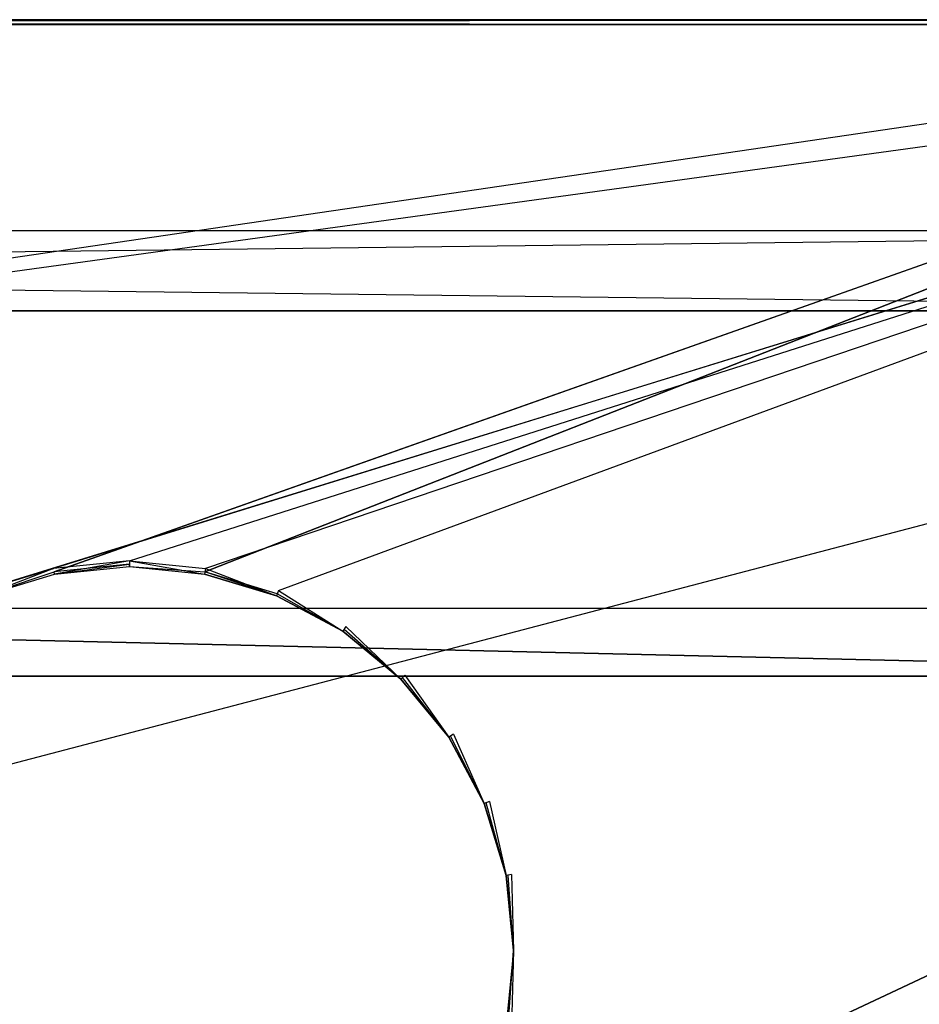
# Model space of a CAD drawing. Extents: x -1.6 to 0, y -0.5 to 0.
# Tile 27 of 29: x -0.43 to -0.21, y -0.23 to 0. Entities that reach past the tile are written whole.
import ezdxf

# ---------------------------------------------------------------- set-up
doc = ezdxf.new("R2010")
doc.units = 0
for name, color, linetype in [('L12_KORPUS_LEGATO_BO_X_15620__Y', 7, 'CONTINUOUS'), ('L13_KORPUS_LEGATO_RWT_X_15620__', 7, 'CONTINUOUS'), ('L23_DRAWERBOX_LEGATO_REL_3_X_68', 7, 'CONTINUOUS'), ('L24_DRAWERBOX_LEGATO_REL_2_X_68', 7, 'CONTINUOUS'), ('L9_PLATTE_LEGATO_N_B11700__0___', 7, 'CONTINUOUS')]:
    doc.layers.add(name, color=color, linetype=linetype)

msp = doc.modelspace()

# ---------------------------------------------------------------- linework, layer by layer
at = {"layer": 'L12_KORPUS_LEGATO_BO_X_15620__Y', "color": 8}
for points, invisible_edges in [([(-0.019, -0.4785, 0.02), (-1.581, -0.069, 0.02), (-1.581, -0.4785, 0.02), (-0.019, -0.4785, 0.02)], 13), ([(-1.581, -0.069, 0.02), (-0.019, -0.4785, 0.02), (-0.019, -0.069, 0.02), (-1.581, -0.069, 0.02)], 14), ([(-0.019, -0.069, 0.001), (-1.581, -0.4785, 0.001), (-1.581, -0.069, 0.001), (-0.019, -0.069, 0.001)], 13), ([(-1.581, -0.4785, 0.001), (-0.019, -0.069, 0.001), (-0.019, -0.4785, 0.001), (-1.581, -0.4785, 0.001)], 14), ([(-1.581, -0.069, 0.02), (-0.019, -0.069, 0.001), (-1.581, -0.069, 0.001), (-1.581, -0.069, 0.02)], 13), ([(-0.019, -0.069, 0.001), (-1.581, -0.069, 0.02), (-0.019, -0.069, 0.02), (-0.019, -0.069, 0.001)], 14)]:
    msp.add_3dface(points, dxfattribs=dict(at, invisible_edges=invisible_edges))
at = {"layer": 'L13_KORPUS_LEGATO_RWT_X_15620__', "color": 8}
for points, invisible_edges in [([(-1.581, -0.05, 0.1605), (-0.019, -0.05, 0.0005), (-1.581, -0.05, 0.0005), (-1.581, -0.05, 0.1605)], 13), ([(-0.019, -0.05, 0.0005), (-1.581, -0.05, 0.1605), (-0.019, -0.05, 0.1605), (-0.019, -0.05, 0.0005)], 14), ([(-0.019, -0.05, 0.0005), (-1.581, -0.069, 0.0005), (-1.581, -0.05, 0.0005), (-0.019, -0.05, 0.0005)], 13), ([(-1.581, -0.069, 0.0005), (-0.019, -0.05, 0.0005), (-0.019, -0.069, 0.0005), (-1.581, -0.069, 0.0005)], 14), ([(-0.019, -0.069, 0.1605), (-1.581, -0.05, 0.1605), (-1.581, -0.069, 0.1605), (-0.019, -0.069, 0.1605)], 13), ([(-1.581, -0.05, 0.1605), (-0.019, -0.069, 0.1605), (-0.019, -0.05, 0.1605), (-1.581, -0.05, 0.1605)], 14), ([(-0.019, -0.069, 0.1605), (-1.581, -0.069, 0.0005), (-0.019, -0.069, 0.0005), (-0.019, -0.069, 0.1605)], 13), ([(-1.581, -0.069, 0.0005), (-0.019, -0.069, 0.1605), (-1.581, -0.069, 0.1605), (-1.581, -0.069, 0.0005)], 14)]:
    msp.add_3dface(points, dxfattribs=dict(at, invisible_edges=invisible_edges))
at = {"layer": 'L23_DRAWERBOX_LEGATO_REL_3_X_68', "color": 8}
for points, invisible_edges in [([(-0.749015, -0.1555, 0.048), (-0.060485, -0.1555, 0.032), (-0.749015, -0.1555, 0.032), (-0.749015, -0.1555, 0.048)], 13), ([(-0.060485, -0.1555, 0.032), (-0.749015, -0.1555, 0.048), (-0.060485, -0.1555, 0.048), (-0.060485, -0.1555, 0.032)], 14), ([(-0.749015, -0.4795, 0.048), (-0.060485, -0.1555, 0.048), (-0.749015, -0.1555, 0.048), (-0.749015, -0.4795, 0.048)], 13), ([(-0.060485, -0.1555, 0.048), (-0.749015, -0.4795, 0.048), (-0.060485, -0.4795, 0.048), (-0.060485, -0.1555, 0.048)], 14), ([(-0.060485, -0.1555, 0.032), (-0.749015, -0.4795, 0.032), (-0.749015, -0.1555, 0.032), (-0.060485, -0.1555, 0.032)], 13), ([(-0.749015, -0.4795, 0.032), (-0.060485, -0.1555, 0.032), (-0.060485, -0.4795, 0.032), (-0.749015, -0.4795, 0.032)], 14)]:
    msp.add_3dface(points, dxfattribs=dict(at, invisible_edges=invisible_edges))
at = {"layer": 'L24_DRAWERBOX_LEGATO_REL_2_X_68', "color": 8}
for points, invisible_edges in [([(-0.060485, -0.1555, 0.167), (-0.749015, -0.1395, 0.167), (-0.749015, -0.1555, 0.167), (-0.060485, -0.1555, 0.167)], 13), ([(-0.749015, -0.1395, 0.167), (-0.060485, -0.1555, 0.167), (-0.060485, -0.1395, 0.167), (-0.749015, -0.1395, 0.167)], 14), ([(-0.749015, -0.1395, 0.032), (-0.060485, -0.1395, 0.167), (-0.060485, -0.1395, 0.032), (-0.749015, -0.1395, 0.032)], 13), ([(-0.060485, -0.1395, 0.167), (-0.749015, -0.1395, 0.032), (-0.749015, -0.1395, 0.167), (-0.060485, -0.1395, 0.167)], 14), ([(-0.749015, -0.1395, 0.032), (-0.060485, -0.1555, 0.032), (-0.749015, -0.1555, 0.032), (-0.749015, -0.1395, 0.032)], 13), ([(-0.060485, -0.1555, 0.032), (-0.749015, -0.1395, 0.032), (-0.060485, -0.1395, 0.032), (-0.060485, -0.1555, 0.032)], 14), ([(-0.060485, -0.1555, 0.167), (-0.749015, -0.1555, 0.032), (-0.060485, -0.1555, 0.032), (-0.060485, -0.1555, 0.167)], 13), ([(-0.749015, -0.1555, 0.032), (-0.060485, -0.1555, 0.167), (-0.749015, -0.1555, 0.167), (-0.749015, -0.1555, 0.032)], 14)]:
    msp.add_3dface(points, dxfattribs=dict(at, invisible_edges=invisible_edges))
at = {"layer": 'L9_PLATTE_LEGATO_N_B11700__0___', "color": 8}
for points, invisible_edges in [([(-1.598322, 0, 0.378361), (-0.00192, 0, 0.374378), (-1.598322, 0, 0.374378), (-1.598322, 0, 0.378361)], 13), ([(-0.00192, 0, 0.374378), (-1.598322, 0, 0.378361), (-0.00192, 0, 0.378361), (-0.00192, 0, 0.374378)], 14), ([(-1.598322, 0, 0.38), (-0.00192, 0, 0.378361), (-1.598322, 0, 0.378361), (-1.598322, 0, 0.38)], 13), ([(-0.00192, 0, 0.378361), (-1.598322, 0, 0.38), (-0.00192, 0, 0.38), (-0.00192, 0, 0.378361)], 14), ([(-1.598322, 0, 0.3732), (-0.002934, 0, 0.372564), (-1.597308, 0, 0.372564), (-1.598322, 0, 0.3732)], 13), ([(-0.002934, 0, 0.372564), (-1.598322, 0, 0.3732), (-0.00192, 0, 0.3732), (-0.002934, 0, 0.372564)], 14), ([(-1.598322, 0, 0.374378), (-0.00192, 0, 0.3732), (-1.598322, 0, 0.3732), (-1.598322, 0, 0.374378)], 13), ([(-0.00192, 0, 0.3732), (-1.598322, 0, 0.374378), (-0.00192, 0, 0.374378), (-0.00192, 0, 0.3732)], 14), ([(-0.00192, -0.001197, 0.38), (-1.598322, 0, 0.38), (-1.598322, -0.001197, 0.38), (-0.00192, -0.001197, 0.38)], 13), ([(-1.598322, 0, 0.38), (-0.00192, -0.001197, 0.38), (-0.00192, 0, 0.38), (-1.598322, 0, 0.38)], 14), ([(-1.597308, 0, 0.372564), (-0.049961, 0, 0.343069), (-1.550281, 0, 0.343069), (-1.597308, 0, 0.372564)], 13), ([(-0.049961, 0, 0.343069), (-1.597308, 0, 0.372564), (-0.002934, 0, 0.372564), (-0.049961, 0, 0.343069)], 14), ([(-1.550281, 0, 0.343069), (-0.051665, 0, 0.342), (-1.548577, 0, 0.342), (-1.550281, 0, 0.343069)], 13), ([(-0.051665, 0, 0.342), (-1.550281, 0, 0.343069), (-0.049961, 0, 0.343069), (-0.051665, 0, 0.342)], 14), ([(-0.051665, 0, 0.342), (-1.548577, -0.001197, 0.342), (-1.548577, 0, 0.342), (-0.051665, 0, 0.342)], 13), ([(-1.548577, -0.001197, 0.342), (-0.051665, 0, 0.342), (-0.051665, -0.001197, 0.342), (-1.548577, -0.001197, 0.342)], 14), ([(-1.598322, -0.220523, 0.38), (-0.00192, -0.001197, 0.38), (-1.598322, -0.001197, 0.38), (-1.598322, -0.220523, 0.38)], 13), ([(-0.00192, -0.001197, 0.38), (-1.598322, -0.220523, 0.38), (-0.435557, -0.135245, 0.38), (-0.00192, -0.001197, 0.38)], 10), ([(-0.051665, -0.001197, 0.342), (-1.548577, -0.220523, 0.342), (-1.548577, -0.001197, 0.342), (-0.051665, -0.001197, 0.342)], 13), ([(-1.548577, -0.220523, 0.342), (-0.051665, -0.001197, 0.342), (-0.435247, -0.135991, 0.342), (-1.548577, -0.220523, 0.342)], 10), ([(-0.00192, -0.001197, 0.38), (-0.435557, -0.135245, 0.38), (-0.418241, -0.129992, 0.38), (-0.00192, -0.001197, 0.38)], 13), ([(-0.435247, -0.135991, 0.342), (-0.051665, -0.001197, 0.342), (-0.418083, -0.130785, 0.342), (-0.435247, -0.135991, 0.342)], 13), ([(-0.00192, -0.001197, 0.38), (-0.418241, -0.129992, 0.38), (-0.400233, -0.128218, 0.38), (-0.00192, -0.001197, 0.38)], 10), ([(-0.418083, -0.130785, 0.342), (-0.051665, -0.001197, 0.342), (-0.400233, -0.129027, 0.342), (-0.418083, -0.130785, 0.342)], 10), ([(-0.00192, -0.001197, 0.38), (-0.400233, -0.128218, 0.38), (-0.382226, -0.129992, 0.38), (-0.00192, -0.001197, 0.38)], 13), ([(-0.400233, -0.129027, 0.342), (-0.051665, -0.001197, 0.342), (-0.382383, -0.130785, 0.342), (-0.400233, -0.129027, 0.342)], 13), ([(-0.382383, -0.130785, 0.342), (-0.051665, -0.001197, 0.342), (-0.365219, -0.135991, 0.342), (-0.382383, -0.130785, 0.342)], 10), ([(-0.00192, -0.001197, 0.38), (-0.382226, -0.129992, 0.38), (-0.36491, -0.135245, 0.38), (-0.00192, -0.001197, 0.38)], 10), ([(-0.365219, -0.135991, 0.342), (-0.051665, -0.001197, 0.342), (-0.349401, -0.144447, 0.342), (-0.365219, -0.135991, 0.342)], 15), ([(-0.00192, -0.001197, 0.38), (-0.36491, -0.135245, 0.38), (-0.348952, -0.143774, 0.38), (-0.00192, -0.001197, 0.38)], 15), ([(-0.349401, -0.144447, 0.342), (-0.051665, -0.001197, 0.342), (-0.335536, -0.155825, 0.342), (-0.349401, -0.144447, 0.342)], 15), ([(-0.00192, -0.001197, 0.38), (-0.348952, -0.143774, 0.38), (-0.334964, -0.155254, 0.38), (-0.00192, -0.001197, 0.38)], 15), ([(-0.335536, -0.155825, 0.342), (-0.051665, -0.001197, 0.342), (-0.324157, -0.16969, 0.342), (-0.335536, -0.155825, 0.342)], 15), ([(-0.00192, -0.001197, 0.38), (-0.334964, -0.155254, 0.38), (-0.323485, -0.169241, 0.38), (-0.00192, -0.001197, 0.38)], 15), ([(-0.324157, -0.16969, 0.342), (-0.051665, -0.001197, 0.342), (-0.315702, -0.185509, 0.342), (-0.324157, -0.16969, 0.342)], 15), ([(-0.00192, -0.001197, 0.38), (-0.323485, -0.169241, 0.38), (-0.314955, -0.185199, 0.38), (-0.00192, -0.001197, 0.38)], 15), ([(-0.315702, -0.185509, 0.342), (-0.051665, -0.001197, 0.342), (-0.310495, -0.202673, 0.342), (-0.315702, -0.185509, 0.342)], 15), ([(-0.00192, -0.001197, 0.38), (-0.314955, -0.185199, 0.38), (-0.309703, -0.202515, 0.38), (-0.00192, -0.001197, 0.38)], 15), ([(-0.310495, -0.202673, 0.342), (-0.051665, -0.001197, 0.342), (-0.308737, -0.220523, 0.342), (-0.310495, -0.202673, 0.342)], 15), ([(-0.00192, -0.001197, 0.38), (-0.309703, -0.202515, 0.38), (-0.307929, -0.220523, 0.38), (-0.00192, -0.001197, 0.38)], 15), ([(-0.308737, -0.220523, 0.342), (-0.051665, -0.001197, 0.342), (-0.051665, -0.220523, 0.342), (-0.308737, -0.220523, 0.342)], 15), ([(-0.00192, -0.001197, 0.38), (-0.307929, -0.220523, 0.38), (-0.00192, -0.220523, 0.38), (-0.00192, -0.001197, 0.38)], 15), ([(-0.417976, -0.131322, 0.38), (-0.400233, -0.128218, 0.38), (-0.418241, -0.129992, 0.38), (-0.417976, -0.131322, 0.38)], 13), ([(-0.400233, -0.128218, 0.38), (-0.417976, -0.131322, 0.38), (-0.400233, -0.129575, 0.38), (-0.400233, -0.128218, 0.38)], 14), ([(-0.38249, -0.131322, 0.38), (-0.400233, -0.128218, 0.38), (-0.400233, -0.129575, 0.38), (-0.38249, -0.131322, 0.38)], 13), ([(-0.400233, -0.128218, 0.38), (-0.38249, -0.131322, 0.38), (-0.382226, -0.129992, 0.38), (-0.400233, -0.128218, 0.38)], 14), ([(-0.435038, -0.136498, 0.38), (-0.418241, -0.129992, 0.38), (-0.435557, -0.135245, 0.38), (-0.435038, -0.136498, 0.38)], 13), ([(-0.418241, -0.129992, 0.38), (-0.435038, -0.136498, 0.38), (-0.417976, -0.131322, 0.38), (-0.418241, -0.129992, 0.38)], 14), ([(-0.400233, -0.129027, 0.342), (-0.417976, -0.131322, 0.342), (-0.418083, -0.130785, 0.342), (-0.400233, -0.129027, 0.342)], 13), ([(-0.417976, -0.131322, 0.342), (-0.400233, -0.129027, 0.342), (-0.400233, -0.129575, 0.342), (-0.417976, -0.131322, 0.342)], 14), ([(-0.400233, -0.129575, 0.38), (-0.417976, -0.131322, 0.379138), (-0.400233, -0.129575, 0.379138), (-0.400233, -0.129575, 0.38)], 13), ([(-0.417976, -0.131322, 0.379138), (-0.400233, -0.129575, 0.38), (-0.417976, -0.131322, 0.38), (-0.417976, -0.131322, 0.379138)], 14), ([(-0.400233, -0.129575, 0.342861), (-0.417976, -0.131322, 0.342), (-0.400233, -0.129575, 0.342), (-0.400233, -0.129575, 0.342861)], 13), ([(-0.417976, -0.131322, 0.342), (-0.400233, -0.129575, 0.342861), (-0.417976, -0.131322, 0.342861), (-0.417976, -0.131322, 0.342)], 14), ([(-0.400233, -0.129575, 0.379138), (-0.417976, -0.131322, 0.342861), (-0.400233, -0.129575, 0.342861), (-0.400233, -0.129575, 0.379138)], 13), ([(-0.417976, -0.131322, 0.342861), (-0.400233, -0.129575, 0.379138), (-0.417976, -0.131322, 0.379138), (-0.417976, -0.131322, 0.342861)], 14), ([(-0.382383, -0.130785, 0.342), (-0.400233, -0.129575, 0.342), (-0.400233, -0.129027, 0.342), (-0.382383, -0.130785, 0.342)], 13), ([(-0.38249, -0.131322, 0.379138), (-0.400233, -0.129575, 0.38), (-0.400233, -0.129575, 0.379138), (-0.38249, -0.131322, 0.379138)], 13), ([(-0.400233, -0.129575, 0.38), (-0.38249, -0.131322, 0.379138), (-0.38249, -0.131322, 0.38), (-0.400233, -0.129575, 0.38)], 14), ([(-0.38249, -0.131322, 0.342), (-0.400233, -0.129575, 0.342861), (-0.400233, -0.129575, 0.342), (-0.38249, -0.131322, 0.342)], 13), ([(-0.400233, -0.129575, 0.342861), (-0.38249, -0.131322, 0.342), (-0.38249, -0.131322, 0.342861), (-0.400233, -0.129575, 0.342861)], 14), ([(-0.38249, -0.131322, 0.342861), (-0.400233, -0.129575, 0.379138), (-0.400233, -0.129575, 0.342861), (-0.38249, -0.131322, 0.342861)], 13), ([(-0.400233, -0.129575, 0.379138), (-0.38249, -0.131322, 0.342861), (-0.38249, -0.131322, 0.379138), (-0.400233, -0.129575, 0.379138)], 14), ([(-0.400233, -0.129575, 0.342), (-0.382383, -0.130785, 0.342), (-0.38249, -0.131322, 0.342), (-0.400233, -0.129575, 0.342)], 14), ([(-0.365429, -0.136498, 0.38), (-0.382226, -0.129992, 0.38), (-0.38249, -0.131322, 0.38), (-0.365429, -0.136498, 0.38)], 13), ([(-0.382226, -0.129992, 0.38), (-0.365429, -0.136498, 0.38), (-0.36491, -0.135245, 0.38), (-0.382226, -0.129992, 0.38)], 14), ([(-0.418083, -0.130785, 0.342), (-0.435038, -0.136498, 0.342), (-0.435247, -0.135991, 0.342), (-0.418083, -0.130785, 0.342)], 13), ([(-0.435038, -0.136498, 0.342), (-0.418083, -0.130785, 0.342), (-0.417976, -0.131322, 0.342), (-0.435038, -0.136498, 0.342)], 14), ([(-0.417976, -0.131322, 0.38), (-0.435038, -0.136498, 0.379138), (-0.417976, -0.131322, 0.379138), (-0.417976, -0.131322, 0.38)], 13), ([(-0.435038, -0.136498, 0.379138), (-0.417976, -0.131322, 0.38), (-0.435038, -0.136498, 0.38), (-0.435038, -0.136498, 0.379138)], 14), ([(-0.417976, -0.131322, 0.342861), (-0.435038, -0.136498, 0.342), (-0.417976, -0.131322, 0.342), (-0.417976, -0.131322, 0.342861)], 13), ([(-0.435038, -0.136498, 0.342), (-0.417976, -0.131322, 0.342861), (-0.435038, -0.136498, 0.342861), (-0.435038, -0.136498, 0.342)], 14), ([(-0.417976, -0.131322, 0.379138), (-0.435038, -0.136498, 0.342861), (-0.417976, -0.131322, 0.342861), (-0.417976, -0.131322, 0.379138)], 13), ([(-0.435038, -0.136498, 0.342861), (-0.417976, -0.131322, 0.379138), (-0.435038, -0.136498, 0.379138), (-0.435038, -0.136498, 0.342861)], 14), ([(-0.382383, -0.130785, 0.342), (-0.365429, -0.136498, 0.342), (-0.38249, -0.131322, 0.342), (-0.382383, -0.130785, 0.342)], 13), ([(-0.365429, -0.136498, 0.38), (-0.38249, -0.131322, 0.379138), (-0.365429, -0.136498, 0.379138), (-0.365429, -0.136498, 0.38)], 13), ([(-0.38249, -0.131322, 0.379138), (-0.365429, -0.136498, 0.38), (-0.38249, -0.131322, 0.38), (-0.38249, -0.131322, 0.379138)], 14), ([(-0.365429, -0.136498, 0.342), (-0.38249, -0.131322, 0.342861), (-0.38249, -0.131322, 0.342), (-0.365429, -0.136498, 0.342)], 13), ([(-0.38249, -0.131322, 0.342861), (-0.365429, -0.136498, 0.342), (-0.365429, -0.136498, 0.342861), (-0.38249, -0.131322, 0.342861)], 14), ([(-0.365429, -0.136498, 0.379138), (-0.38249, -0.131322, 0.342861), (-0.365429, -0.136498, 0.342861), (-0.365429, -0.136498, 0.379138)], 13), ([(-0.38249, -0.131322, 0.342861), (-0.365429, -0.136498, 0.379138), (-0.38249, -0.131322, 0.379138), (-0.38249, -0.131322, 0.342861)], 14), ([(-0.365429, -0.136498, 0.342), (-0.382383, -0.130785, 0.342), (-0.365219, -0.135991, 0.342), (-0.365429, -0.136498, 0.342)], 14), ([(-0.349705, -0.144902, 0.38), (-0.36491, -0.135245, 0.38), (-0.365429, -0.136498, 0.38), (-0.349705, -0.144902, 0.38)], 13), ([(-0.36491, -0.135245, 0.38), (-0.349705, -0.144902, 0.38), (-0.348952, -0.143774, 0.38), (-0.36491, -0.135245, 0.38)], 14), ([(-0.365219, -0.135991, 0.342), (-0.349705, -0.144902, 0.342), (-0.365429, -0.136498, 0.342), (-0.365219, -0.135991, 0.342)], 13), ([(-0.349705, -0.144902, 0.379138), (-0.365429, -0.136498, 0.38), (-0.365429, -0.136498, 0.379138), (-0.349705, -0.144902, 0.379138)], 13), ([(-0.365429, -0.136498, 0.38), (-0.349705, -0.144902, 0.379138), (-0.349705, -0.144902, 0.38), (-0.365429, -0.136498, 0.38)], 14), ([(-0.349705, -0.144902, 0.342), (-0.365429, -0.136498, 0.342861), (-0.365429, -0.136498, 0.342), (-0.349705, -0.144902, 0.342)], 13), ([(-0.365429, -0.136498, 0.342861), (-0.349705, -0.144902, 0.342), (-0.349705, -0.144902, 0.342861), (-0.365429, -0.136498, 0.342861)], 14), ([(-0.349705, -0.144902, 0.342861), (-0.365429, -0.136498, 0.379138), (-0.365429, -0.136498, 0.342861), (-0.349705, -0.144902, 0.342861)], 13), ([(-0.365429, -0.136498, 0.379138), (-0.349705, -0.144902, 0.342861), (-0.349705, -0.144902, 0.379138), (-0.365429, -0.136498, 0.379138)], 14), ([(-0.349705, -0.144902, 0.342), (-0.365219, -0.135991, 0.342), (-0.349401, -0.144447, 0.342), (-0.349705, -0.144902, 0.342)], 14), ([(-0.335923, -0.156213, 0.38), (-0.348952, -0.143774, 0.38), (-0.349705, -0.144902, 0.38), (-0.335923, -0.156213, 0.38)], 13), ([(-0.349401, -0.144447, 0.342), (-0.335923, -0.156213, 0.342), (-0.349705, -0.144902, 0.342), (-0.349401, -0.144447, 0.342)], 13), ([(-0.335923, -0.156213, 0.342), (-0.349401, -0.144447, 0.342), (-0.335536, -0.155825, 0.342), (-0.335923, -0.156213, 0.342)], 14), ([(-0.348952, -0.143774, 0.38), (-0.335923, -0.156213, 0.38), (-0.334964, -0.155254, 0.38), (-0.348952, -0.143774, 0.38)], 14), ([(-0.335923, -0.156213, 0.379138), (-0.349705, -0.144902, 0.38), (-0.349705, -0.144902, 0.379138), (-0.335923, -0.156213, 0.379138)], 13), ([(-0.349705, -0.144902, 0.38), (-0.335923, -0.156213, 0.379138), (-0.335923, -0.156213, 0.38), (-0.349705, -0.144902, 0.38)], 14), ([(-0.335923, -0.156213, 0.342), (-0.349705, -0.144902, 0.342861), (-0.349705, -0.144902, 0.342), (-0.335923, -0.156213, 0.342)], 13), ([(-0.349705, -0.144902, 0.342861), (-0.335923, -0.156213, 0.342), (-0.335923, -0.156213, 0.342861), (-0.349705, -0.144902, 0.342861)], 14), ([(-0.335923, -0.156213, 0.342861), (-0.349705, -0.144902, 0.379138), (-0.349705, -0.144902, 0.342861), (-0.335923, -0.156213, 0.342861)], 13), ([(-0.349705, -0.144902, 0.379138), (-0.335923, -0.156213, 0.342861), (-0.335923, -0.156213, 0.379138), (-0.349705, -0.144902, 0.379138)], 14), ([(-0.324613, -0.169995, 0.38), (-0.334964, -0.155254, 0.38), (-0.335923, -0.156213, 0.38), (-0.324613, -0.169995, 0.38)], 13), ([(-0.335536, -0.155825, 0.342), (-0.324613, -0.169995, 0.342), (-0.335923, -0.156213, 0.342), (-0.335536, -0.155825, 0.342)], 13), ([(-0.324613, -0.169995, 0.38), (-0.335923, -0.156213, 0.379138), (-0.324613, -0.169995, 0.379138), (-0.324613, -0.169995, 0.38)], 13), ([(-0.335923, -0.156213, 0.379138), (-0.324613, -0.169995, 0.38), (-0.335923, -0.156213, 0.38), (-0.335923, -0.156213, 0.379138)], 14), ([(-0.324613, -0.169995, 0.342861), (-0.335923, -0.156213, 0.342), (-0.324613, -0.169995, 0.342), (-0.324613, -0.169995, 0.342861)], 13), ([(-0.335923, -0.156213, 0.342), (-0.324613, -0.169995, 0.342861), (-0.335923, -0.156213, 0.342861), (-0.335923, -0.156213, 0.342)], 14), ([(-0.324613, -0.169995, 0.379138), (-0.335923, -0.156213, 0.342861), (-0.324613, -0.169995, 0.342861), (-0.324613, -0.169995, 0.379138)], 13), ([(-0.335923, -0.156213, 0.342861), (-0.324613, -0.169995, 0.379138), (-0.335923, -0.156213, 0.379138), (-0.335923, -0.156213, 0.342861)], 14), ([(-0.324613, -0.169995, 0.342), (-0.335536, -0.155825, 0.342), (-0.324157, -0.16969, 0.342), (-0.324613, -0.169995, 0.342)], 14), ([(-0.334964, -0.155254, 0.38), (-0.324613, -0.169995, 0.38), (-0.323485, -0.169241, 0.38), (-0.334964, -0.155254, 0.38)], 14), ([(-0.316208, -0.185719, 0.38), (-0.323485, -0.169241, 0.38), (-0.324613, -0.169995, 0.38), (-0.316208, -0.185719, 0.38)], 13), ([(-0.324157, -0.16969, 0.342), (-0.316208, -0.185719, 0.342), (-0.324613, -0.169995, 0.342), (-0.324157, -0.16969, 0.342)], 13), ([(-0.316208, -0.185719, 0.38), (-0.324613, -0.169995, 0.379138), (-0.316208, -0.185719, 0.379138), (-0.316208, -0.185719, 0.38)], 13), ([(-0.324613, -0.169995, 0.379138), (-0.316208, -0.185719, 0.38), (-0.324613, -0.169995, 0.38), (-0.324613, -0.169995, 0.379138)], 14), ([(-0.316208, -0.185719, 0.342861), (-0.324613, -0.169995, 0.342), (-0.316208, -0.185719, 0.342), (-0.316208, -0.185719, 0.342861)], 13), ([(-0.324613, -0.169995, 0.342), (-0.316208, -0.185719, 0.342861), (-0.324613, -0.169995, 0.342861), (-0.324613, -0.169995, 0.342)], 14), ([(-0.316208, -0.185719, 0.379138), (-0.324613, -0.169995, 0.342861), (-0.316208, -0.185719, 0.342861), (-0.316208, -0.185719, 0.379138)], 13), ([(-0.324613, -0.169995, 0.342861), (-0.316208, -0.185719, 0.379138), (-0.324613, -0.169995, 0.379138), (-0.324613, -0.169995, 0.342861)], 14), ([(-0.316208, -0.185719, 0.342), (-0.324157, -0.16969, 0.342), (-0.315702, -0.185509, 0.342), (-0.316208, -0.185719, 0.342)], 14), ([(-0.323485, -0.169241, 0.38), (-0.316208, -0.185719, 0.38), (-0.314955, -0.185199, 0.38), (-0.323485, -0.169241, 0.38)], 14), ([(-0.311033, -0.20278, 0.38), (-0.314955, -0.185199, 0.38), (-0.316208, -0.185719, 0.38), (-0.311033, -0.20278, 0.38)], 13), ([(-0.315702, -0.185509, 0.342), (-0.311033, -0.20278, 0.342), (-0.316208, -0.185719, 0.342), (-0.315702, -0.185509, 0.342)], 13), ([(-0.311033, -0.20278, 0.38), (-0.316208, -0.185719, 0.379138), (-0.311033, -0.20278, 0.379138), (-0.311033, -0.20278, 0.38)], 13), ([(-0.316208, -0.185719, 0.379138), (-0.311033, -0.20278, 0.38), (-0.316208, -0.185719, 0.38), (-0.316208, -0.185719, 0.379138)], 14), ([(-0.311033, -0.20278, 0.342861), (-0.316208, -0.185719, 0.342), (-0.311033, -0.20278, 0.342), (-0.311033, -0.20278, 0.342861)], 13), ([(-0.316208, -0.185719, 0.342), (-0.311033, -0.20278, 0.342861), (-0.316208, -0.185719, 0.342861), (-0.316208, -0.185719, 0.342)], 14), ([(-0.311033, -0.20278, 0.379138), (-0.316208, -0.185719, 0.342861), (-0.311033, -0.20278, 0.342861), (-0.311033, -0.20278, 0.379138)], 13), ([(-0.316208, -0.185719, 0.342861), (-0.311033, -0.20278, 0.379138), (-0.316208, -0.185719, 0.379138), (-0.316208, -0.185719, 0.342861)], 14), ([(-0.311033, -0.20278, 0.342), (-0.315702, -0.185509, 0.342), (-0.310495, -0.202673, 0.342), (-0.311033, -0.20278, 0.342)], 14), ([(-0.314955, -0.185199, 0.38), (-0.311033, -0.20278, 0.38), (-0.309703, -0.202515, 0.38), (-0.314955, -0.185199, 0.38)], 14), ([(-0.309285, -0.220523, 0.38), (-0.309703, -0.202515, 0.38), (-0.311033, -0.20278, 0.38), (-0.309285, -0.220523, 0.38)], 13), ([(-0.310495, -0.202673, 0.342), (-0.309285, -0.220523, 0.342), (-0.311033, -0.20278, 0.342), (-0.310495, -0.202673, 0.342)], 13), ([(-0.309285, -0.220523, 0.38), (-0.311033, -0.20278, 0.379138), (-0.309285, -0.220523, 0.379138), (-0.309285, -0.220523, 0.38)], 13), ([(-0.311033, -0.20278, 0.379138), (-0.309285, -0.220523, 0.38), (-0.311033, -0.20278, 0.38), (-0.311033, -0.20278, 0.379138)], 14), ([(-0.309285, -0.220523, 0.342861), (-0.311033, -0.20278, 0.342), (-0.309285, -0.220523, 0.342), (-0.309285, -0.220523, 0.342861)], 13), ([(-0.311033, -0.20278, 0.342), (-0.309285, -0.220523, 0.342861), (-0.311033, -0.20278, 0.342861), (-0.311033, -0.20278, 0.342)], 14), ([(-0.309285, -0.220523, 0.379138), (-0.311033, -0.20278, 0.342861), (-0.309285, -0.220523, 0.342861), (-0.309285, -0.220523, 0.379138)], 13), ([(-0.311033, -0.20278, 0.342861), (-0.309285, -0.220523, 0.379138), (-0.311033, -0.20278, 0.379138), (-0.311033, -0.20278, 0.342861)], 14), ([(-0.309285, -0.220523, 0.342), (-0.310495, -0.202673, 0.342), (-0.308737, -0.220523, 0.342), (-0.309285, -0.220523, 0.342)], 14), ([(-0.309703, -0.202515, 0.38), (-0.309285, -0.220523, 0.38), (-0.307929, -0.220523, 0.38), (-0.309703, -0.202515, 0.38)], 14), ([(-0.00192, -0.498375, 0.38), (-1.598322, -0.220523, 0.38), (-1.598322, -0.498375, 0.38), (-0.00192, -0.498375, 0.38)], 13), ([(-1.598322, -0.220523, 0.38), (-0.00192, -0.498375, 0.38), (-0.435557, -0.305801, 0.38), (-1.598322, -0.220523, 0.38)], 10), ([(-0.311033, -0.238266, 0.38), (-0.309285, -0.220523, 0.379138), (-0.311033, -0.238266, 0.379138), (-0.311033, -0.238266, 0.38)], 13), ([(-0.309285, -0.220523, 0.379138), (-0.311033, -0.238266, 0.38), (-0.309285, -0.220523, 0.38), (-0.309285, -0.220523, 0.379138)], 14), ([(-0.311033, -0.238266, 0.342861), (-0.309285, -0.220523, 0.342), (-0.311033, -0.238266, 0.342), (-0.311033, -0.238266, 0.342861)], 13), ([(-0.309285, -0.220523, 0.342), (-0.311033, -0.238266, 0.342861), (-0.309285, -0.220523, 0.342861), (-0.309285, -0.220523, 0.342)], 14), ([(-0.311033, -0.238266, 0.379138), (-0.309285, -0.220523, 0.342861), (-0.311033, -0.238266, 0.342861), (-0.311033, -0.238266, 0.379138)], 13), ([(-0.309285, -0.220523, 0.342861), (-0.311033, -0.238266, 0.379138), (-0.309285, -0.220523, 0.379138), (-0.309285, -0.220523, 0.342861)], 14), ([(-0.309703, -0.238531, 0.38), (-0.309285, -0.220523, 0.38), (-0.311033, -0.238266, 0.38), (-0.309703, -0.238531, 0.38)], 13), ([(-0.309285, -0.220523, 0.342), (-0.310495, -0.238373, 0.342), (-0.311033, -0.238266, 0.342), (-0.309285, -0.220523, 0.342)], 13), ([(-0.310495, -0.238373, 0.342), (-0.309285, -0.220523, 0.342), (-0.308737, -0.220523, 0.342), (-0.310495, -0.238373, 0.342)], 14), ([(-0.051665, -0.448631, 0.342), (-0.310495, -0.238373, 0.342), (-0.308737, -0.220523, 0.342), (-0.051665, -0.448631, 0.342)], 15), ([(-0.309285, -0.220523, 0.38), (-0.309703, -0.238531, 0.38), (-0.307929, -0.220523, 0.38), (-0.309285, -0.220523, 0.38)], 14), ([(-0.309703, -0.238531, 0.38), (-0.00192, -0.498375, 0.38), (-0.307929, -0.220523, 0.38), (-0.309703, -0.238531, 0.38)], 15), ([(-0.051665, -0.448631, 0.342), (-0.308737, -0.220523, 0.342), (-0.051665, -0.220523, 0.342), (-0.051665, -0.448631, 0.342)], 15), ([(-0.307929, -0.220523, 0.38), (-0.00192, -0.498375, 0.38), (-0.00192, -0.220523, 0.38), (-0.307929, -0.220523, 0.38)], 15)]:
    msp.add_3dface(points, dxfattribs=dict(at, invisible_edges=invisible_edges))

doc.saveas('drawing.dxf')
